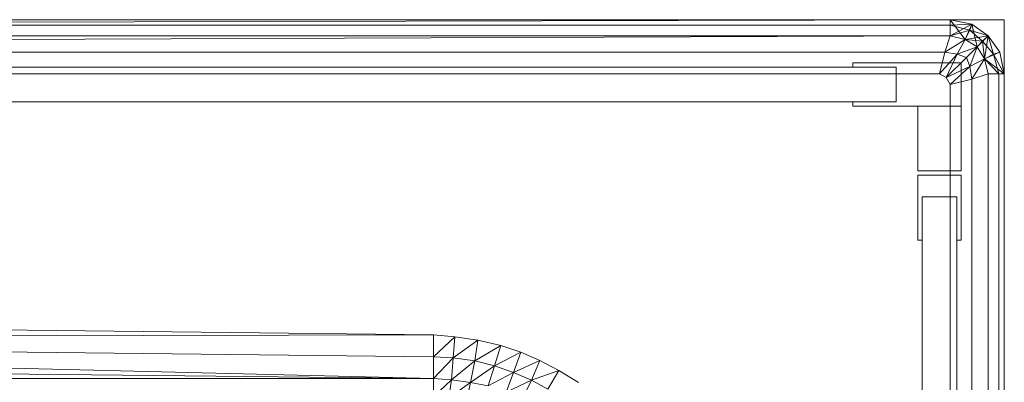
# Model space of a CAD drawing. Header units: metres. Extents: x 391.1 to 427.5, y 12.7 to 28.4.
# Tile 72 of 245: x 410.0813 to 410.2634, y 14.9135 to 14.9806. Entities that reach past the tile are written whole.
import ezdxf

# ---------------------------------------------------------------- set-up
doc = ezdxf.new("R2010")
doc.units = ezdxf.units.M
doc.layers.add('02_MOBILIARIO', color=7, linetype='Continuous', lineweight=18)
doc.layers.add('Mobiliario', color=7, linetype='Continuous', lineweight=18)

# ---------------------------------------------------------------- blocks, each defined once
blk = doc.blocks.new('Family - Plats de dutxa PS-1-153666-01_ELEC _PS1')
at = {"layer": '02_MOBILIARIO', "color": 253, "true_color": 0xaaaaaa}
for p, q in [((0.81, 0.80026), (0.01, 0.80026)), ((0.81, 0.80026), (0.01, 0.80026)), ((0.8, 0.80026), (0.41, 0.79926)), ((0.41, 0.79926), (0.8, 0.80026)), ((0.41, 0.79926), (0.8, 0.80026)), ((0.41, 0.80026), (0.8, 0.80026)), ((0.41, 0.79926), (0.8, 0.80026)), ((0.8, 0.80026), (0.41, 0.80026)), ((0.51, 0.80026), (0.8, 0.80026)), ((0.51, 0.80026), (0.8, 0.80026)), ((0.8, 0.80026), (0.8, 0.79726)), ((0.8, 0.80026), (0.80398, 0.79943)), ((0.8, 0.80026), (0.804, 0.79941)), ((0.8, 0.80026), (0.804, 0.79941)), ((0.8, 0.80026), (0.8, 0.79926)), ((0.8, 0.79726), (0.8, 0.80026)), ((0.8, 0.80026), (0.804, 0.79941)), ((0.8, 0.80026), (0.80398, 0.79943)), ((0.80398, 0.79943), (0.8, 0.80026)), ((0.80398, 0.79943), (0.8, 0.80026)), ((0.8, 0.80026), (0.80398, 0.79943)), ((0.8, 0.80026), (0.80274, 0.79662)), ((0.80274, 0.79662), (0.8, 0.80026)), ((0.8, 0.79726), (0.8, 0.80026)), ((0.804, 0.79941), (0.8, 0.80026)), ((0.8, 0.80026), (0.8, 0.79926)), ((0.8, 0.79726), (0.80398, 0.79943)), ((0.8, 0.79926), (0.804, 0.79941)), ((0.804, 0.79941), (0.8, 0.79926)), ((0.80398, 0.79943), (0.80274, 0.79662)), ((0.80274, 0.79662), (0.80398, 0.79943)), ((0.80398, 0.79943), (0.80275, 0.79661)), ((0.804, 0.79941), (0.80361, 0.7983)), ((0.80361, 0.7983), (0.804, 0.79941)), ((0.80398, 0.79943), (0.807, 0.79726)), ((0.804, 0.79941), (0.80398, 0.79943)), ((0.807, 0.79726), (0.80398, 0.79943)), ((0.80398, 0.79943), (0.804, 0.79941)), ((0.804, 0.79941), (0.80398, 0.79943)), ((0.80398, 0.79943), (0.807, 0.79726)), ((0.80398, 0.79943), (0.805, 0.79526)), ((0.805, 0.79526), (0.80398, 0.79943)), ((0.804, 0.79941), (0.807, 0.79726)), ((0.804, 0.79941), (0.807, 0.79726)), ((0.804, 0.79941), (0.807, 0.79726)), ((0.807, 0.79726), (0.804, 0.79941)), ((0.807, 0.79726), (0.804, 0.79941)), ((0.81, 0.00026), (0.81, 0.80026)), ((0.81, 0.00026), (0.81, 0.80026)), ((0.8, 0.79926), (0.41, 0.79926)), ((0.41, 0.79926), (0.8, 0.79926)), ((0.8, 0.79926), (0.8, 0.79726)), ((0.8, 0.79926), (0.80361, 0.7983)), ((0.80361, 0.7983), (0.8, 0.79926)), ((0.8, 0.79926), (0.8, 0.79726)), ((0.8, 0.79726), (0.80361, 0.7983)), ((0.80361, 0.7983), (0.8, 0.79726)), ((0.80361, 0.7983), (0.80275, 0.79661)), ((0.80275, 0.79661), (0.80361, 0.7983)), ((0.80361, 0.7983), (0.806, 0.79626)), ((0.80361, 0.7983), (0.807, 0.79726)), ((0.807, 0.79726), (0.80361, 0.7983)), ((0.806, 0.79626), (0.80361, 0.7983)), ((0.8, 0.79726), (0.021, 0.79426)), ((0.021, 0.79426), (0.8, 0.79726)), ((0.41, 0.79726), (0.8, 0.79726)), ((0.8, 0.79726), (0.41, 0.79726)), ((0.8, 0.79726), (0.41, 0.79726)), ((0.8, 0.79726), (0.51, 0.79726)), ((0.799, 0.79426), (0.8, 0.79726)), ((0.8, 0.79726), (0.799, 0.79426)), ((0.799, 0.79426), (0.80275, 0.79661)), ((0.80275, 0.79661), (0.799, 0.79426)), ((0.80275, 0.79661), (0.8, 0.79726)), ((0.80274, 0.79662), (0.8, 0.79726)), ((0.80275, 0.79661), (0.8, 0.79726)), ((0.8, 0.79726), (0.80275, 0.79661)), ((0.80275, 0.79661), (0.80131, 0.79388)), ((0.80131, 0.79388), (0.80275, 0.79661)), ((0.805, 0.79526), (0.80274, 0.79662)), ((0.80275, 0.79661), (0.807, 0.79726)), ((0.805, 0.79526), (0.80275, 0.79661)), ((0.805, 0.79526), (0.80275, 0.79661)), ((0.80275, 0.79661), (0.805, 0.79526)), ((0.80275, 0.79661), (0.806, 0.79626)), ((0.806, 0.79626), (0.80275, 0.79661)), ((0.805, 0.79526), (0.807, 0.79726)), ((0.807, 0.79726), (0.805, 0.79526)), ((0.807, 0.79726), (0.805, 0.79526)), ((0.806, 0.79626), (0.805, 0.79526)), ((0.805, 0.79526), (0.806, 0.79626)), ((0.807, 0.79726), (0.806, 0.79626)), ((0.806, 0.79626), (0.807, 0.79726)), ((0.806, 0.79626), (0.80803, 0.79388)), ((0.806, 0.79626), (0.80635, 0.79302)), ((0.80635, 0.79302), (0.806, 0.79626)), ((0.80803, 0.79388), (0.806, 0.79626)), ((0.807, 0.79726), (0.80635, 0.79302)), ((0.80636, 0.793), (0.807, 0.79726)), ((0.807, 0.79726), (0.80636, 0.793)), ((0.807, 0.79726), (0.80916, 0.79424)), ((0.807, 0.79726), (0.80915, 0.79427)), ((0.80916, 0.79424), (0.807, 0.79726)), ((0.807, 0.79726), (0.80915, 0.79427)), ((0.807, 0.79726), (0.80916, 0.79424)), ((0.80916, 0.79424), (0.807, 0.79726)), ((0.807, 0.79726), (0.80916, 0.79424)), ((0.807, 0.79726), (0.80803, 0.79388)), ((0.80803, 0.79388), (0.807, 0.79726)), ((0.80915, 0.79427), (0.807, 0.79726)), ((0.799, 0.79426), (0.41, 0.79426)), ((0.799, 0.79426), (0.41, 0.79426)), ((0.798, 0.79026), (0.799, 0.79426)), ((0.799, 0.79426), (0.798, 0.79026)), ((0.799, 0.79426), (0.80131, 0.79388)), ((0.80131, 0.79388), (0.799, 0.79426)), ((0.80131, 0.79388), (0.805, 0.79526)), ((0.805, 0.79526), (0.80131, 0.79388)), ((0.805, 0.79526), (0.803, 0.79326)), ((0.803, 0.79326), (0.805, 0.79526)), ((0.805, 0.79526), (0.80362, 0.79158)), ((0.80362, 0.79158), (0.805, 0.79526)), ((0.80635, 0.79302), (0.805, 0.79526)), ((0.80636, 0.793), (0.805, 0.79526)), ((0.80635, 0.79302), (0.805, 0.79526)), ((0.805, 0.79526), (0.80635, 0.79302)), ((0.80635, 0.79302), (0.80916, 0.79424)), ((0.80636, 0.793), (0.80916, 0.79424)), ((0.80636, 0.793), (0.80916, 0.79424)), ((0.80803, 0.79388), (0.80915, 0.79427)), ((0.80803, 0.79388), (0.80915, 0.79427)), ((0.80915, 0.79427), (0.81, 0.79026)), ((0.80916, 0.79424), (0.80915, 0.79427)), ((0.80916, 0.79424), (0.80915, 0.79427)), ((0.81, 0.79026), (0.80915, 0.79427)), ((0.80915, 0.79427), (0.81, 0.79026)), ((0.80915, 0.79427), (0.81, 0.79026)), ((0.80915, 0.79427), (0.80916, 0.79424)), ((0.81, 0.79026), (0.80915, 0.79427)), ((0.80916, 0.79424), (0.81, 0.79026)), ((0.80916, 0.79424), (0.81, 0.79026)), ((0.81, 0.79026), (0.80916, 0.79424)), ((0.80916, 0.79424), (0.81, 0.79026)), ((0.782, 0.79146), (0.782, 0.79226)), ((0.782, 0.79226), (0.802, 0.79226)), ((0.798, 0.79026), (0.80131, 0.79388)), ((0.80131, 0.79388), (0.798, 0.79026)), ((0.80131, 0.79388), (0.79922, 0.78954)), ((0.79922, 0.78954), (0.80131, 0.79388)), ((0.79922, 0.78954), (0.803, 0.79326)), ((0.803, 0.79326), (0.79922, 0.78954)), ((0.80131, 0.79388), (0.803, 0.79326)), ((0.803, 0.79326), (0.80131, 0.79388)), ((0.802, 0.79226), (0.802, 0.78426)), ((0.803, 0.79326), (0.80362, 0.79158)), ((0.80362, 0.79158), (0.803, 0.79326)), ((0.80362, 0.79158), (0.80635, 0.79302)), ((0.80635, 0.79302), (0.80362, 0.79158)), ((0.80635, 0.79302), (0.804, 0.78926)), ((0.804, 0.78926), (0.80635, 0.79302)), ((0.80635, 0.79302), (0.80803, 0.79388)), ((0.80635, 0.79302), (0.80803, 0.79388)), ((0.807, 0.79026), (0.80635, 0.79302)), ((0.80635, 0.79302), (0.81, 0.79026)), ((0.807, 0.79026), (0.80635, 0.79302)), ((0.809, 0.79026), (0.80635, 0.79302)), ((0.80635, 0.79302), (0.807, 0.79026)), ((0.80635, 0.79302), (0.809, 0.79026)), ((0.80636, 0.793), (0.81, 0.79026)), ((0.81, 0.79026), (0.80636, 0.793)), ((0.807, 0.79026), (0.80636, 0.793)), ((0.81, 0.79026), (0.80803, 0.79388)), ((0.80803, 0.79388), (0.809, 0.79026)), ((0.80803, 0.79388), (0.81, 0.79026)), ((0.809, 0.79026), (0.80803, 0.79388)), ((0.038, 0.79146), (0.79, 0.79146)), ((0.79, 0.79146), (0.782, 0.79146)), ((0.79, 0.78506), (0.79, 0.79146)), ((0.79, 0.79146), (0.79, 0.78506)), ((0.79922, 0.78954), (0.80362, 0.79158)), ((0.80362, 0.79158), (0.79922, 0.78954)), ((0.80362, 0.79158), (0.8, 0.78826)), ((0.8, 0.78826), (0.80362, 0.79158)), ((0.80362, 0.79158), (0.804, 0.78926)), ((0.804, 0.78926), (0.80362, 0.79158)), ((0.798, 0.79026), (0.41, 0.79026)), ((0.798, 0.79026), (0.41, 0.79026)), ((0.79922, 0.78954), (0.798, 0.79026)), ((0.798, 0.79026), (0.79922, 0.78954)), ((0.8, 0.78826), (0.79922, 0.78954)), ((0.79922, 0.78954), (0.8, 0.78826)), ((0.804, 0.78926), (0.8, 0.78826)), ((0.8, 0.78826), (0.804, 0.78926)), ((0.807, 0.79026), (0.804, 0.78926)), ((0.804, 0.78926), (0.807, 0.79026)), ((0.804, 0.40026), (0.804, 0.78926)), ((0.804, 0.40026), (0.804, 0.78926)), ((0.807, 0.79026), (0.81, 0.79026)), ((0.807, 0.01026), (0.807, 0.79026)), ((0.807, 0.79026), (0.81, 0.79026)), ((0.807, 0.79026), (0.807, 0.40026)), ((0.809, 0.79026), (0.807, 0.79026)), ((0.807, 0.79026), (0.807, 0.40026)), ((0.807, 0.40026), (0.807, 0.79026)), ((0.81, 0.79026), (0.807, 0.79026)), ((0.809, 0.79026), (0.807, 0.79026)), ((0.81, 0.79026), (0.809, 0.79026)), ((0.809, 0.79026), (0.809, 0.40026)), ((0.809, 0.79026), (0.809, 0.40026)), ((0.81, 0.79026), (0.809, 0.79026)), ((0.81, 0.79026), (0.81, 0.30026)), ((0.81, 0.79026), (0.81, 0.30026)), ((0.81, 0.30026), (0.81, 0.79026)), ((0.81, 0.79026), (0.81, 0.40026)), ((0.81, 0.79026), (0.81, 0.40026)), ((0.81, 0.79026), (0.81, 0.40026)), ((0.81, 0.79026), (0.81, 0.40026)), ((0.8, 0.40026), (0.8, 0.78826)), ((0.8, 0.40026), (0.8, 0.78826)), ((0.79, 0.78506), (0.038, 0.78506)), ((0.782, 0.78426), (0.782, 0.78506)), ((0.782, 0.78506), (0.79, 0.78506)), ((0.802, 0.78426), (0.782, 0.78426)), ((0.794, 0.78426), (0.802, 0.78426)), ((0.794, 0.77226), (0.794, 0.78426)), ((0.802, 0.78426), (0.802, 0.77226)), ((0.802, 0.77226), (0.794, 0.77226)), ((0.794, 0.75946), (0.794, 0.77146)), ((0.794, 0.77146), (0.802, 0.77146)), ((0.802, 0.77146), (0.802, 0.75946)), ((0.8012, 0.76746), (0.7948, 0.76746)), ((0.7948, 0.76746), (0.7948, 0.75946)), ((0.7948, 0.04106), (0.7948, 0.76746)), ((0.7948, 0.76746), (0.8012, 0.76746)), ((0.8012, 0.75946), (0.8012, 0.76746)), ((0.8012, 0.76746), (0.8012, 0.04106)), ((0.7948, 0.75946), (0.794, 0.75946)), ((0.802, 0.75946), (0.8012, 0.75946)), ((0.70444, 0.74189), (0.41, 0.74526)), ((0.41, 0.74526), (0.70444, 0.74189)), ((0.70444, 0.74189), (0.41, 0.74122)), ((0.41, 0.74122), (0.70444, 0.74189)), ((0.41, 0.74122), (0.70444, 0.7338)), ((0.70444, 0.7338), (0.41, 0.74122)), ((0.41, 0.74122), (0.70444, 0.73785)), ((0.70444, 0.73785), (0.41, 0.74122)), ((0.70841, 0.74155), (0.70444, 0.74189)), ((0.70444, 0.74189), (0.70444, 0.73785)), ((0.70444, 0.73785), (0.70444, 0.74189)), ((0.70444, 0.74189), (0.70841, 0.74155)), ((0.70841, 0.74155), (0.70444, 0.73785)), ((0.70444, 0.73785), (0.70841, 0.74155)), ((0.70807, 0.73766), (0.70841, 0.74155)), ((0.70841, 0.74155), (0.70807, 0.73766)), ((0.71265, 0.74094), (0.70841, 0.74155)), ((0.70841, 0.74155), (0.71265, 0.74094)), ((0.71265, 0.74094), (0.70807, 0.73766)), ((0.70807, 0.73766), (0.71265, 0.74094)), ((0.7121, 0.73711), (0.71265, 0.74094)), ((0.71265, 0.74094), (0.7121, 0.73711)), ((0.71689, 0.73991), (0.7121, 0.73711)), ((0.7121, 0.73711), (0.71689, 0.73991)), ((0.71689, 0.73991), (0.71265, 0.74094)), ((0.71265, 0.74094), (0.71689, 0.73991)), ((0.71689, 0.73991), (0.71571, 0.73618)), ((0.71571, 0.73618), (0.71689, 0.73991)), ((0.72059, 0.73868), (0.71689, 0.73991)), ((0.71689, 0.73991), (0.72059, 0.73868)), ((0.70444, 0.7338), (0.70444, 0.73785)), ((0.70807, 0.73766), (0.70444, 0.73785)), ((0.70444, 0.7338), (0.70444, 0.73785)), ((0.70444, 0.73785), (0.70807, 0.73766)), ((0.70807, 0.73766), (0.70444, 0.7338)), ((0.70444, 0.7338), (0.70807, 0.73766)), ((0.70779, 0.73356), (0.70807, 0.73766)), ((0.70807, 0.73766), (0.70779, 0.73356)), ((0.7121, 0.73711), (0.70807, 0.73766)), ((0.70807, 0.73766), (0.7121, 0.73711)), ((0.72059, 0.73868), (0.71571, 0.73618)), ((0.71571, 0.73618), (0.72059, 0.73868)), ((0.71925, 0.73496), (0.72059, 0.73868)), ((0.72059, 0.73868), (0.71925, 0.73496)), ((0.7241, 0.73717), (0.72059, 0.73868)), ((0.72059, 0.73868), (0.7241, 0.73717)), ((0.41, 0.73717), (0.70444, 0.7338)), ((0.70444, 0.7338), (0.41, 0.73717)), ((0.7121, 0.73711), (0.70779, 0.73356)), ((0.70779, 0.73356), (0.7121, 0.73711)), ((0.71129, 0.73312), (0.7121, 0.73711)), ((0.7121, 0.73711), (0.71129, 0.73312)), ((0.71571, 0.73618), (0.71129, 0.73312)), ((0.71129, 0.73312), (0.71571, 0.73618)), ((0.71571, 0.73618), (0.7121, 0.73711)), ((0.7121, 0.73711), (0.71571, 0.73618)), ((0.71455, 0.73245), (0.71571, 0.73618)), ((0.71571, 0.73618), (0.71455, 0.73245)), ((0.71925, 0.73496), (0.71571, 0.73618)), ((0.71571, 0.73618), (0.71925, 0.73496)), ((0.7241, 0.73717), (0.71925, 0.73496)), ((0.71925, 0.73496), (0.7241, 0.73717)), ((0.7241, 0.73717), (0.72258, 0.73353)), ((0.72258, 0.73353), (0.7241, 0.73717)), ((0.72763, 0.73534), (0.7241, 0.73717)), ((0.7241, 0.73717), (0.72763, 0.73534)), ((0.71925, 0.73496), (0.71455, 0.73245)), ((0.71455, 0.73245), (0.71925, 0.73496)), ((0.71785, 0.73129), (0.71925, 0.73496)), ((0.71925, 0.73496), (0.71785, 0.73129)), ((0.71925, 0.73496), (0.72258, 0.73353)), ((0.72258, 0.73353), (0.71925, 0.73496)), ((0.72763, 0.73534), (0.72258, 0.73353)), ((0.72258, 0.73353), (0.72763, 0.73534)), ((0.72561, 0.73188), (0.72763, 0.73534)), ((0.72763, 0.73534), (0.72561, 0.73188)), ((0.73123, 0.73312), (0.72763, 0.73534)), ((0.72763, 0.73534), (0.73123, 0.73312)), ((0.70444, 0.7338), (0.41, 0.7338)), ((0.41, 0.7338), (0.70444, 0.7338)), ((0.70444, 0.7338), (0.70444, 0.73043)), ((0.70444, 0.73043), (0.70444, 0.7338)), ((0.70444, 0.7338), (0.70779, 0.73356)), ((0.70779, 0.73356), (0.70444, 0.7338)), ((0.70779, 0.73356), (0.70444, 0.73043)), ((0.70444, 0.73043), (0.70779, 0.73356)), ((0.70725, 0.73024), (0.70779, 0.73356)), ((0.70779, 0.73356), (0.70725, 0.73024)), ((0.71129, 0.73312), (0.70725, 0.73024)), ((0.70725, 0.73024), (0.71129, 0.73312)), ((0.70779, 0.73356), (0.71129, 0.73312)), ((0.71129, 0.73312), (0.70779, 0.73356)), ((0.71061, 0.72979), (0.71129, 0.73312)), ((0.71129, 0.73312), (0.71061, 0.72979)), ((0.71129, 0.73312), (0.71455, 0.73245)), ((0.71455, 0.73245), (0.71129, 0.73312)), ((0.72258, 0.73353), (0.71785, 0.73129)), ((0.71785, 0.73129), (0.72258, 0.73353)), ((0.72258, 0.73353), (0.72081, 0.73002)), ((0.72081, 0.73002), (0.72258, 0.73353)), ((0.72258, 0.73353), (0.72561, 0.73188)), ((0.72561, 0.73188), (0.72258, 0.73353))]:
    blk.add_line(p, q, dxfattribs=at)
at = {"layer": 'Mobiliario', "color": 253, "true_color": 0xaaaaaa}
for p, q in [((0.802, 0.79226), (0.782, 0.79226)), ((0.782, 0.79226), (0.782, 0.79146)), ((0.802, 0.78426), (0.802, 0.79226)), ((0.79, 0.79146), (0.038, 0.79146)), ((0.782, 0.79146), (0.79, 0.79146)), ((0.79, 0.79146), (0.79, 0.78506)), ((0.79, 0.78506), (0.79, 0.79146)), ((0.038, 0.78506), (0.79, 0.78506)), ((0.79, 0.78506), (0.782, 0.78506)), ((0.782, 0.78506), (0.782, 0.78426)), ((0.782, 0.78426), (0.802, 0.78426)), ((0.794, 0.78426), (0.794, 0.77226)), ((0.802, 0.78426), (0.794, 0.78426)), ((0.802, 0.77226), (0.802, 0.78426)), ((0.794, 0.77226), (0.802, 0.77226)), ((0.794, 0.77146), (0.794, 0.75946)), ((0.802, 0.77146), (0.794, 0.77146)), ((0.802, 0.75946), (0.802, 0.77146)), ((0.7948, 0.75946), (0.7948, 0.76746)), ((0.7948, 0.76746), (0.8012, 0.76746)), ((0.8012, 0.76746), (0.7948, 0.76746)), ((0.7948, 0.76746), (0.7948, 0.04106)), ((0.8012, 0.76746), (0.8012, 0.75946)), ((0.8012, 0.04106), (0.8012, 0.76746)), ((0.794, 0.75946), (0.7948, 0.75946)), ((0.8012, 0.75946), (0.802, 0.75946))]:
    blk.add_line(p, q, dxfattribs=at)
blk = doc.blocks.new('LONDR55-XX_ZZ-ARQ-CAA-M3D-Londres55_ifc-1-01_ELEC _PS1')
at = {"layer": '02_MOBILIARIO', "color": 253, "lineweight": 18, "true_color": 0xaaaaaa}
blk.add_blockref('Family - Plats de dutxa PS-1-153666-01_ELEC _PS1', (409.45344, 14.18035), dxfattribs=at)

msp = doc.modelspace()

# ---------------------------------------------------------------- block references
at = {"lineweight": 5}
msp.add_blockref('LONDR55-XX_ZZ-ARQ-CAA-M3D-Londres55_ifc-1-01_ELEC _PS1', (0, 0), dxfattribs=at)

doc.saveas('drawing.dxf')
